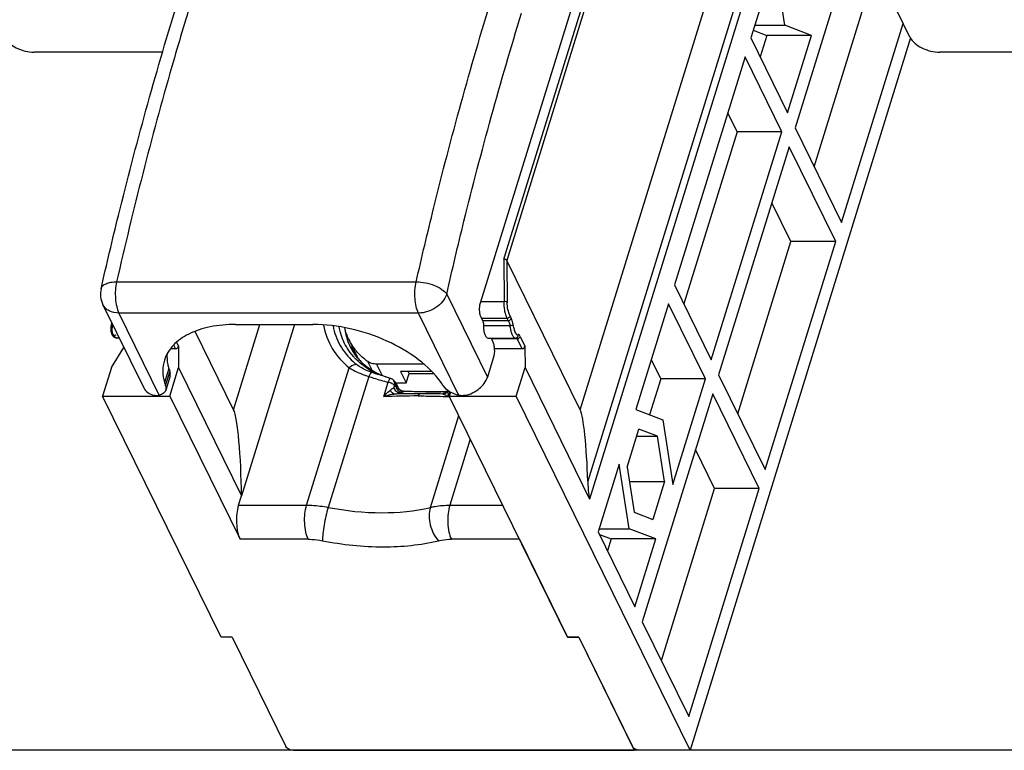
# Model space of a CAD drawing. Header units: millimetres. Extents: x 0 to 594, y 1 to 420.
# Tile 18 of 214: x 281 to 306, y 26 to 44. Entities that reach past the tile are written whole.
import ezdxf

# ---------------------------------------------------------------- set-up
doc = ezdxf.new("R2010")
doc.units = ezdxf.units.MM
doc.header["$LTSCALE"] = 32.67
for name, color, linetype in [('61690N-1_DXF_CONTINUOUS_LINE', 7, 'CONTINUOUS'), ('61690N-2_DXF_CONTINUOUS_LINE', 7, 'CONTINUOUS'), ('61690N-4_DXF_CONTINUOUS_LINE', 7, 'CONTINUOUS'), ('61690N-5_DXF_CONTINUOUS_LINE', 7, 'CONTINUOUS'), ('61786N-2_DXF_CONTINUOUS_LINE', 7, 'CONTINUOUS'), ('61787N-0_DXF_CONTINUOUS_LINE', 7, 'CONTINUOUS')]:
    doc.layers.add(name, color=color, linetype=linetype)

msp = doc.modelspace()

# ---------------------------------------------------------------- linework, layer by layer
at = {"layer": '61690N-1_DXF_CONTINUOUS_LINE', "color": 6, "linetype": 'Continuous'}
for p, q in [((283.6987, 36.7846), (283.6913, 36.7391)), ((283.6999, 36.7906), (283.6987, 36.7846)), ((283.7056, 36.8462), (283.6999, 36.7906)), ((283.7038, 36.867), (283.7056, 36.8462)), ((286.726, 34.6924), (285.7765, 36.6274)), ((283.755, 36.4982), (283.8148, 36.4683)), ((283.8148, 36.4683), (283.8408, 36.4658)), ((283.9006, 36.4658), (283.8404, 36.4658)), ((283.706, 35.7356), (284.0156, 36.2316)), ((285.1707, 36.2056), (285.2891, 36.2056)), ((285.3607, 36.2647), (285.3639, 35.7356)), ((289.7804, 35.986), (289.7828, 35.9831)), ((283.706, 35.7356), (283.4882, 35.0306)), ((285.1461, 35.0306), (285.3639, 35.7356)), ((285.3639, 35.7356), (286.9197, 32.5654)), ((290.606, 35.4671), (290.602, 35.4682)), ((290.6612, 35.4424), (290.6119, 35.4657)), ((290.713, 35.3911), (290.6612, 35.4424)), ((290.7325, 35.358), (290.713, 35.3911)), ((290.7327, 35.3576), (290.7945, 35.2317)), ((290.8255, 35.1895), (290.7943, 35.2321)), ((290.7947, 35.2313), (290.7952, 35.2303)), ((290.8664, 35.1617), (290.8255, 35.1895)), ((290.9143, 35.1488), (290.8664, 35.1617)), ((290.9217, 35.1482), (290.9143, 35.1488)), ((290.9611, 35.1464), (290.9214, 35.1483)), ((291.7465, 35.138), (291.4883, 35.1359)), ((292.0124, 35.1446), (291.7465, 35.138)), ((291.9725, 35.1111), (291.9807, 35.1137)), ((291.9726, 35.1111), (291.9725, 35.1111)), ((291.9748, 35.1122), (291.9726, 35.1111)), ((292.0264, 35.1681), (292.0112, 35.1426)), ((283.4882, 35.0306), (285.1461, 35.0306)), ((286.4166, 29.0631), (283.4882, 35.0306)), ((285.1461, 35.0306), (286.8848, 31.4874)), ((286.847, 32.3304), (286.9197, 32.5654)), ((293.7928, 31.4874), (294.9824, 29.0631)), ((286.6929, 29.0631), (286.4166, 29.0631)), ((286.6929, 29.0631), (288.0198, 26.3591)), ((294.9824, 29.0631), (295.2588, 29.0631)), ((295.2588, 29.0631), (296.6314, 26.2659)), ((296.6431, 26.3036), (296.6314, 26.2659)), ((288.2037, 26.2659), (296.6314, 26.2659))]:
    msp.add_line(p, q, dxfattribs=at)
at = {"layer": '61690N-1_DXF_CONTINUOUS_LINE', "color": 9, "linetype": 'Continuous'}
for p, q in [((283.7341, 36.774), (283.7494, 36.774)), ((286.726, 34.6924), (287.378, 36.8022)), ((288.2289, 36.8022), (286.9197, 32.5654)), ((283.8407, 36.4658), (283.84, 36.4658)), ((283.8806, 36.4756), (283.8407, 36.4658)), ((283.8958, 36.4756), (283.8806, 36.4756)), ((285.2891, 36.2056), (285.2485, 36.2883)), ((285.3146, 36.3587), (285.3607, 36.2647)), ((288.5317, 32.3304), (289.5827, 35.7313)), ((290.0645, 35.5167), (289.0634, 32.2771)), ((290.4358, 35.0167), (290.5466, 35.3755)), ((290.6119, 35.4657), (290.606, 35.4671)), ((290.7327, 35.3576), (290.7325, 35.358)), ((290.703, 35.284), (290.6948, 35.2576)), ((290.7455, 35.2726), (290.6948, 35.2576)), ((290.7455, 35.2726), (290.7362, 35.2915)), ((290.7892, 35.2404), (290.7945, 35.2317)), ((290.7945, 35.2317), (290.7947, 35.2313)), ((290.8903, 35.1236), (290.8396, 35.1086)), ((290.9214, 35.1483), (290.9211, 35.1483)), ((290.935, 35.1462), (290.9214, 35.1483)), ((291.4816, 35.1349), (291.4883, 35.1359)), ((291.4882, 35.1349), (291.4816, 35.1349)), ((291.9449, 35.1086), (291.9896, 35.1218)), ((291.9795, 35.1423), (291.9712, 35.142)), ((292.0114, 35.1432), (291.9795, 35.1423)), ((291.9809, 35.1138), (291.9807, 35.1137)), ((292.0402, 35.0167), (292.0763, 35.1335)), ((291.5909, 32.2771), (292.292, 34.5457)), ((292.576, 33.9669), (292.0703, 32.3304)), ((286.847, 32.3304), (288.5317, 32.3304)), ((292.0703, 32.3304), (293.3791, 32.3304)), ((288.5695, 31.4874), (286.8848, 31.4874)), ((293.7928, 31.4874), (292.1081, 31.4874))]:
    msp.add_line(p, q, dxfattribs=at)
at = {"layer": '61690N-1_DXF_CONTINUOUS_LINE', "color": 6, "linetype": 'Continuous'}
for points in [[(283.6913, 36.7391), (283.6908, 36.6395), (283.7127, 36.5568), (283.755, 36.4982)], [(291.4883, 35.1359), (291.2394, 35.1381), (290.9611, 35.1464)], [(292.0112, 35.1426), (291.9889, 35.1211), (291.9748, 35.1122)]]:
    msp.add_lwpolyline(points, dxfattribs=at)
at = {"layer": '61690N-1_DXF_CONTINUOUS_LINE', "color": 9, "linetype": 'Continuous'}
for centre, radius, start, end in [((283.4759, 36.8483), 0.2687, 343.94423, 348.87455), ((290.962, 36.9033), 1.5031, 188.47475, 198.3395), ((283.8399, 36.5424), 0.0766, 262.87266, 270.06641), ((290.9123, 36.8882), 1.4511, 198.38908, 206.12882), ((290.9243, 36.8959), 1.4653, 206.19233, 218.70773), ((290.8561, 37.1779), 1.7483, 227.77926, 231.50496), ((290.8941, 37.0709), 1.6062, 224.36881, 224.91361), ((291.9519, 41.1337), 5.806, 251.81058, 253.50128), ((291.3417, 7.2751), 27.8134, 90.03758, 91.32693), ((290.9248, 35.2948), 0.1461, 201.87685, 204.59135), ((290.9266, 35.2957), 0.1482, 204.58904, 206.4169), ((290.9281, 35.2964), 0.1499, 206.41824, 209.10846), ((290.9293, 35.2985), 0.1524, 249.23006, 261.42347), ((290.9293, 35.2982), 0.1521, 261.40679, 266.9871), ((290.9291, 35.2947), 0.1486, 266.98416, 272.27685), ((291.3305, 13.2924), 21.7961, 88.5013, 90.01849), ((291.4643, 53.1385), 18.0036, 270.07581, 271.61342), ((291.9448, 35.2356), 0.127, 270.03951, 282.62034), ((291.9448, 35.2358), 0.1273, 282.61884, 284.38088), ((291.9448, 35.2356), 0.127, 284.38066, 286.42361), ((291.9452, 35.2344), 0.1258, 286.48721, 294.45513), ((291.8918, 35.2324), 0.1522, 316.91281, 334.36488), ((291.3149, 10.8728), 24.1599, 90.07231, 92.08534), ((296.6457, 35.5548), 4.6368, 186.50456, 186.66441)]:
    msp.add_arc(centre, radius, start, end, dxfattribs=at)
at = {"layer": '61690N-1_DXF_CONTINUOUS_LINE', "color": 6, "linetype": 'Continuous'}
for centre, radius, start, end in [((291.1009, 36.6056), 1.4966, 193.34472, 193.78343), ((291.081, 36.6005), 1.476, 193.77248, 200.15136), ((290.8335, 36.8619), 1.3698, 219.9101, 220.54486), ((291.0787, 37.1799), 1.7734, 238.91673, 243.5891), ((291.113, 37.247), 1.8486, 243.56285, 244.19832), ((290.5694, 35.3392), 0.133, 71.35399, 74.04585)]:
    msp.add_arc(centre, radius, start, end, dxfattribs=at)
msp.add_ellipse((286.7366, 32.9383), major_axis=(-0.0489, 1.7933), ratio=0.0985295, start_param=-1.7829944, end_param=-0.2121981, dxfattribs=at)
at = {"layer": '61690N-1_DXF_CONTINUOUS_LINE', "color": 9, "linetype": 'Continuous'}
for points, knots in [([(283.6987, 36.7846), (283.6986, 36.7837), (283.7032, 36.7826), (283.7084, 36.7803), (283.7203, 36.7774), (283.729, 36.7752), (283.7341, 36.774)], [0, 0, 0, 0, 0.0715015, 0.2563697, 0.5713061, 1, 1, 1, 1]), ([(283.7079, 36.7845), (283.7056, 36.7848), (283.7034, 36.7846), (283.6989, 36.7854), (283.6987, 36.7846)], [0, 0, 0, 0, 0.7359742, 1, 1, 1, 1]), ([(283.8304, 36.4664), (283.8107, 36.4689), (283.7746, 36.4915), (283.7449, 36.5465), (283.7213, 36.6407), (283.725, 36.7201), (283.7341, 36.774)], [0, 0, 0, 0, 0.1710888, 0.3326279, 0.5300546, 1, 1, 1, 1]), ([(288.951, 36.785), (288.9862, 36.5812), (289.1328, 36.1794), (289.4185, 35.8619), (289.5827, 35.7313)], [0, 0, 0, 0, 0.4963535, 1, 1, 1, 1]), ([(289.1834, 36.7642), (289.2154, 36.5971), (289.334, 36.269), (289.5541, 35.9986), (289.6812, 35.8832)], [0, 0, 0, 0, 0.4976969, 1, 1, 1, 1]), ([(283.6987, 36.7095), (283.6979, 36.6823), (283.7014, 36.633), (283.7248, 36.5695), (283.7727, 36.5326), (283.8095, 36.539), (283.825, 36.5458)], [0, 0, 0, 0, 0.3285776, 0.5916632, 0.7958102, 1, 1, 1, 1]), ([(289.5404, 36.2083), (289.4649, 36.329), (289.3868, 36.5066), (289.3442, 36.6923), (289.3356, 36.7397)], [0, 0, 0, 0, 0.7474124, 1, 1, 1, 1]), ([(289.7459, 35.9477), (289.7264, 35.9677), (289.651, 36.0489), (289.5843, 36.1381), (289.5404, 36.2083)], [0, 0, 0, 0, 0.2523673, 1, 1, 1, 1]), ([(289.7679, 35.8096), (289.7526, 35.8095), (289.6849, 35.8009), (289.623, 35.7651), (289.5827, 35.7313)], [0, 0, 0, 0, 0.2242979, 1, 1, 1, 1]), ([(290.303, 35.5668), (290.2509, 35.59), (290.0532, 35.6881), (289.8721, 35.821), (289.7566, 35.9369)], [0, 0, 0, 0, 0.2587004, 1, 1, 1, 1]), ([(290.1395, 35.6178), (290.103, 35.6298), (289.9719, 35.6779), (289.8472, 35.7464), (289.7679, 35.8096)], [0, 0, 0, 0, 0.2745162, 1, 1, 1, 1]), ([(289.5827, 35.7313), (289.6164, 35.7098), (289.7691, 35.6216), (289.9346, 35.5574), (290.0645, 35.5167)], [0, 0, 0, 0, 0.2272903, 1, 1, 1, 1]), ([(290.1395, 35.6178), (290.1253, 35.6086), (290.0977, 35.5752), (290.0763, 35.5391), (290.0645, 35.5167)], [0, 0, 0, 0, 0.4012367, 1, 1, 1, 1]), ([(290.0645, 35.5167), (290.1044, 35.5029), (290.2632, 35.4496), (290.4246, 35.404), (290.5466, 35.3755)], [0, 0, 0, 0, 0.2519465, 1, 1, 1, 1]), ([(290.5466, 35.3755), (290.5505, 35.3855), (290.5646, 35.4186), (290.5834, 35.451), (290.602, 35.4682)], [0, 0, 0, 0, 0.2968265, 1, 1, 1, 1]), ([(290.5466, 35.3755), (290.5801, 35.3713), (290.6399, 35.3517), (290.6905, 35.3094), (290.703, 35.284)], [0, 0, 0, 0, 0.5443379, 1, 1, 1, 1]), ([(290.7325, 35.358), (290.7299, 35.3633), (290.7163, 35.3843), (290.6932, 35.3979), (290.6751, 35.4033)], [0, 0, 0, 0, 0.2393334, 1, 1, 1, 1]), ([(290.703, 35.284), (290.7039, 35.2872), (290.7077, 35.2985), (290.7126, 35.3095), (290.7171, 35.3168)], [0, 0, 0, 0, 0.2745294, 1, 1, 1, 1]), ([(290.7171, 35.3168), (290.7189, 35.3155), (290.7269, 35.3083), (290.7325, 35.299), (290.7362, 35.2915)], [0, 0, 0, 0, 0.2139662, 1, 1, 1, 1]), ([(290.7362, 35.2915), (290.738, 35.2972), (290.743, 35.319), (290.7399, 35.3429), (290.7327, 35.3576)], [0, 0, 0, 0, 0.2665714, 1, 1, 1, 1]), ([(290.4358, 35.0167), (290.449, 35.0325), (290.5003, 35.0903), (290.5565, 35.1448), (290.6032, 35.1771)], [0, 0, 0, 0, 0.265959, 1, 1, 1, 1]), ([(290.4358, 35.0167), (290.4574, 35.0242), (290.5427, 35.0526), (290.6308, 35.0754), (290.6976, 35.081)], [0, 0, 0, 0, 0.2545907, 1, 1, 1, 1]), ([(290.6948, 35.2576), (290.6889, 35.2506), (290.6615, 35.2204), (290.6295, 35.1946), (290.6032, 35.1771)], [0, 0, 0, 0, 0.2249134, 1, 1, 1, 1]), ([(290.6976, 35.081), (290.677, 35.0826), (290.6331, 35.1094), (290.6113, 35.1523), (290.6032, 35.1771)], [0, 0, 0, 0, 0.4419129, 1, 1, 1, 1]), ([(290.8396, 35.1086), (290.8034, 35.1086), (290.7272, 35.1433), (290.6965, 35.2194), (290.6948, 35.2576)], [0, 0, 0, 0, 0.4868809, 1, 1, 1, 1]), ([(290.6976, 35.081), (290.7123, 35.083), (290.76, 35.0902), (290.8076, 35.0991), (290.8396, 35.1086)], [0, 0, 0, 0, 0.3070796, 1, 1, 1, 1]), ([(290.8903, 35.1236), (290.8622, 35.1236), (290.8034, 35.1439), (290.767, 35.1934), (290.7564, 35.221)], [0, 0, 0, 0, 0.4876578, 1, 1, 1, 1]), ([(290.7892, 35.2404), (290.7877, 35.2422), (290.7804, 35.2502), (290.7717, 35.2566), (290.7646, 35.2612)], [0, 0, 0, 0, 0.2152637, 1, 1, 1, 1]), ([(290.8903, 35.1236), (290.8949, 35.1249), (290.9087, 35.1294), (290.9229, 35.1345), (290.9306, 35.1407)], [0, 0, 0, 0, 0.3240236, 1, 1, 1, 1]), ([(291.4816, 35.1349), (291.433, 35.1349), (291.2507, 35.1358), (291.0685, 35.1402), (290.935, 35.1462)], [0, 0, 0, 0, 0.2668974, 1, 1, 1, 1]), ([(291.3235, 35.0885), (291.3194, 35.0873), (291.299, 35.0747), (291.29, 35.0508), (291.2844, 35.0327)], [0, 0, 0, 0, 0.1836245, 1, 1, 1, 1]), ([(291.9006, 35.081), (291.898, 35.0857), (291.91, 35.0964), (291.9251, 35.102), (291.9378, 35.1065), (291.9449, 35.1086)], [0, 0, 0, 0, 0.2919578, 0.5923518, 1, 1, 1, 1]), ([(291.9006, 35.081), (291.9229, 35.0767), (291.9704, 35.0551), (292.0153, 35.0307), (292.0402, 35.0167)], [0, 0, 0, 0, 0.4436779, 1, 1, 1, 1]), ([(292.0334, 35.0833), (292.033, 35.088), (292.0318, 35.1059), (292.0311, 35.1239), (292.0311, 35.1371)], [0, 0, 0, 0, 0.2638856, 1, 1, 1, 1]), ([(291.2844, 35.0327), (291.3512, 35.0327), (291.6031, 35.0315), (291.8551, 35.0252), (292.0402, 35.0167)], [0, 0, 0, 0, 0.2648502, 1, 1, 1, 1]), ([(288.5695, 31.4874), (288.5419, 31.5437), (288.502, 31.677), (288.4769, 31.8915), (288.4836, 32.1156), (288.5108, 32.2627), (288.5317, 32.3304)], [0, 0, 0, 0, 0.2190181, 0.4806612, 0.7525838, 1, 1, 1, 1]), ([(288.5317, 32.3304), (288.575, 32.3304), (288.7533, 32.3257), (288.9309, 32.303), (289.0634, 32.2771)], [0, 0, 0, 0, 0.2430455, 1, 1, 1, 1]), ([(289.0634, 32.2771), (289.0193, 32.1345), (288.9712, 31.9164), (288.9321, 31.6396), (288.923, 31.5092), (288.9239, 31.4519)], [0, 0, 0, 0, 0.5338795, 0.7950471, 1, 1, 1, 1]), ([(289.0634, 32.2771), (289.5004, 32.1917), (290.3478, 32.1008), (291.2003, 32.1827), (291.5909, 32.2771)], [0, 0, 0, 0, 0.5255763, 1, 1, 1, 1]), ([(291.5909, 32.2771), (291.5704, 32.2105), (291.5524, 32.0624), (291.5803, 31.8387), (291.6568, 31.6263), (291.74, 31.5022), (291.7885, 31.4519)], [0, 0, 0, 0, 0.2372558, 0.4995537, 0.762095, 1, 1, 1, 1]), ([(291.5909, 32.2771), (291.6281, 32.2861), (291.7859, 32.3185), (291.9475, 32.3304), (292.0703, 32.3304)], [0, 0, 0, 0, 0.2374509, 1, 1, 1, 1]), ([(292.0703, 32.3304), (292.0494, 32.2627), (292.0222, 32.1156), (292.0155, 31.8915), (292.0406, 31.677), (292.0805, 31.5437), (292.1081, 31.4874)], [0, 0, 0, 0, 0.2474162, 0.5193388, 0.7809819, 1, 1, 1, 1]), ([(288.5695, 31.4874), (288.5984, 31.4874), (288.7172, 31.4843), (288.8356, 31.4691), (288.9239, 31.4519)], [0, 0, 0, 0, 0.2430456, 1, 1, 1, 1]), ([(288.9239, 31.4519), (289.4192, 31.3551), (290.3796, 31.2521), (291.3457, 31.3449), (291.7885, 31.4519)], [0, 0, 0, 0, 0.5255761, 1, 1, 1, 1]), ([(291.7885, 31.4519), (291.8133, 31.4579), (291.9185, 31.4795), (292.0263, 31.4874), (292.1081, 31.4874)], [0, 0, 0, 0, 0.237451, 1, 1, 1, 1])]:
    msp.add_open_spline(points, degree=3, knots=knots, dxfattribs=at)
for points in [[(283.7079, 36.7845), (283.7027, 36.7599), (283.6995, 36.7347), (283.6987, 36.7095)], [(283.7079, 36.7845), (283.7119, 36.804), (283.7146, 36.8239), (283.7156, 36.8439)], [(290.7564, 35.221), (290.75, 35.2374), (290.7463, 35.255), (290.7455, 35.2726)], [(290.7646, 35.2612), (290.7584, 35.2653), (290.752, 35.2691), (290.7455, 35.2726)], [(290.8752, 35.156), (290.8431, 35.1682), (290.8139, 35.1935), (290.7972, 35.2235)], [(290.9306, 35.1407), (290.9324, 35.1422), (290.9342, 35.144), (290.935, 35.1462)], [(291.9564, 35.0948), (291.939, 35.0868), (291.9197, 35.082), (291.9006, 35.081)], [(292.003, 35.1284), (291.9899, 35.1145), (291.9738, 35.1029), (291.9564, 35.0948)], [(292.0311, 35.1371), (292.0311, 35.1462), (292.0312, 35.1554), (292.032, 35.1645)], [(292.0387, 35.0296), (292.0367, 35.0475), (292.0348, 35.0654), (292.0334, 35.0833)]]:
    msp.add_open_spline(points, degree=3, dxfattribs=at)
at = {"layer": '61690N-1_DXF_CONTINUOUS_LINE', "color": 6, "linetype": 'Continuous'}
for points, knots in [([(285.2891, 36.2056), (285.3067, 36.2056), (285.34, 36.2176), (285.3608, 36.2493), (285.3607, 36.2647)], [0, 0, 0, 0, 0.5324057, 1, 1, 1, 1]), ([(289.6095, 36.2491), (289.6439, 36.1789), (289.6988, 36.0888), (289.7635, 36.0064), (289.7804, 35.986)], [0, 0, 0, 0, 0.7470946, 1, 1, 1, 1]), ([(289.7926, 35.9715), (289.818, 35.9418), (289.9282, 35.8236), (290.0584, 35.7245), (290.1632, 35.6612)], [0, 0, 0, 0, 0.2422259, 1, 1, 1, 1]), ([(290.3083, 35.5827), (290.3314, 35.5715), (290.4269, 35.5277), (290.5259, 35.4917), (290.6019, 35.4687)], [0, 0, 0, 0, 0.2440869, 1, 1, 1, 1]), ([(286.847, 32.3304), (286.8261, 32.2627), (286.7989, 32.1156), (286.7922, 31.8915), (286.8174, 31.677), (286.8572, 31.5437), (286.8848, 31.4874)], [0, 0, 0, 0, 0.2474193, 0.5193384, 0.7809786, 1, 1, 1, 1]), ([(288.2037, 26.2659), (288.1656, 26.2659), (288.0953, 26.2837), (288.0342, 26.3297), (288.0198, 26.3591)], [0, 0, 0, 0, 0.5380179, 1, 1, 1, 1])]:
    msp.add_open_spline(points, degree=3, knots=knots, dxfattribs=at)
for points in [[(290.602, 35.4682), (290.5013, 35.4975), (290.4017, 35.531), (290.303, 35.5668)], [(290.6824, 35.4137), (290.6648, 35.4369), (290.6395, 35.4559), (290.6119, 35.4652)], [(290.7171, 35.3168), (290.7152, 35.3511), (290.7031, 35.3864), (290.6824, 35.4137)]]:
    msp.add_open_spline(points, degree=3, dxfattribs=at)
at = {"layer": '61690N-2_DXF_CONTINUOUS_LINE', "color": 7, "linetype": 'Continuous'}
for p, q in [((296.1925, 48.2428), (292.819, 37.326)), ((283.4964, 37.2895), (284.504, 35.2363)), ((286.7735, 36.8022), (288.6879, 36.8022)), ((292.8341, 36.9888), (292.8799, 36.8956)), ((293.0995, 36.448), (293.1269, 36.3921)), ((293.1458, 35.9706), (293.0006, 35.5006)), ((285.1555, 35.53), (285.0465, 35.1775))]:
    msp.add_line(p, q, dxfattribs=at)
at = {"layer": '61690N-2_DXF_CONTINUOUS_LINE', "color": 9, "linetype": 'Continuous'}
for p, q in [((283.8333, 37.8566), (291.2387, 37.8566)), ((291.993, 37.5538), (293.0006, 35.5006)), ((291.2951, 37.0838), (283.8898, 37.0838)), ((283.8898, 37.0838), (284.8889, 35.0479)), ((292.2942, 35.0479), (291.2951, 37.0838)), ((285.127, 35.7161), (285.0181, 35.3636)), ((285.0434, 35.2803), (285.1523, 35.6328))]:
    msp.add_line(p, q, dxfattribs=at)
at = {"layer": '61690N-2_DXF_CONTINUOUS_LINE', "color": 7, "linetype": 'Continuous'}
for centre, radius, start, end in [((284.035, 37.5538), 0.6, 167.17794, 206.15754), ((286.8179, 36.1847), 1.7547, 195.48937, 198.33096), ((286.709, 35.8322), 1.7547, 195.48937, 198.33096), ((289.6422, 33.8037), 2.7075, 33.05125, 35.17936)]:
    msp.add_arc(centre, radius, start, end, dxfattribs=at)
at = {"layer": '61690N-2_DXF_CONTINUOUS_LINE', "color": 9, "linetype": 'Continuous'}
for points, knots in [([(285.7033, 44.8778), (285.5297, 44.3161), (284.8386, 41.9943), (284.2404, 39.6452), (283.8333, 37.8566)], [0, 0, 0, 0, 0.242702, 1, 1, 1, 1]), ([(291.2387, 37.8566), (291.3769, 38.4638), (291.9351, 40.821), (292.5773, 43.1585), (293.1086, 44.8778)], [0, 0, 0, 0, 0.2571134, 1, 1, 1, 1]), ([(291.993, 37.5538), (292.1299, 38.155), (292.6825, 40.4886), (293.3183, 42.8027), (293.8443, 44.5048)], [0, 0, 0, 0, 0.2571133, 1, 1, 1, 1]), ([(283.45, 37.687), (283.4559, 37.713), (283.4891, 37.7666), (283.5772, 37.8187), (283.6957, 37.8504), (283.7851, 37.8566), (283.8333, 37.8566)], [0, 0, 0, 0, 0.1799918, 0.4000211, 0.674915, 1, 1, 1, 1]), ([(283.8333, 37.8566), (283.8027, 37.7219), (283.7914, 37.5129), (283.8275, 37.2535), (283.865, 37.1345), (283.8898, 37.0838)], [0, 0, 0, 0, 0.5278773, 0.7844214, 1, 1, 1, 1]), ([(291.2951, 37.0838), (291.2703, 37.1345), (291.2328, 37.2535), (291.1967, 37.5129), (291.208, 37.7219), (291.2387, 37.8566)], [0, 0, 0, 0, 0.2155786, 0.4721227, 1, 1, 1, 1]), ([(291.2387, 37.8566), (291.3147, 37.8566), (291.4683, 37.8398), (291.684, 37.7771), (291.8657, 37.685), (291.9623, 37.5999), (291.993, 37.5538)], [0, 0, 0, 0, 0.2726193, 0.5505347, 0.8011913, 1, 1, 1, 1]), ([(291.993, 37.5538), (291.9512, 37.4185), (291.7906, 37.2383), (291.5244, 37.1106), (291.3703, 37.0838), (291.2951, 37.0838)], [0, 0, 0, 0, 0.4803698, 0.7450884, 1, 1, 1, 1]), ([(283.8898, 37.0838), (283.8073, 37.0838), (283.6835, 37.1072), (283.5555, 37.1979), (283.5121, 37.2577), (283.4965, 37.2893)], [0, 0, 0, 0, 0.5331691, 0.7722663, 1, 1, 1, 1])]:
    msp.add_open_spline(points, degree=3, knots=knots, dxfattribs=at)
at = {"layer": '61690N-2_DXF_CONTINUOUS_LINE', "color": 7, "linetype": 'Continuous'}
for points, knots in [([(283.45, 37.687), (283.5877, 38.2917), (284.1438, 40.6401), (284.7837, 42.9689), (285.3131, 44.682)], [0, 0, 0, 0, 0.257014, 1, 1, 1, 1]), ([(292.819, 37.326), (292.8015, 37.2694), (292.794, 37.1782), (292.8071, 37.0647), (292.8231, 37.0113), (292.8341, 36.9888)], [0, 0, 0, 0, 0.5184808, 0.7805787, 1, 1, 1, 1]), ([(286.7735, 36.8022), (286.5621, 36.8022), (286.164, 36.7684), (285.6293, 36.6012), (285.2789, 36.3593), (285.0963, 36.1183), (285.038, 35.9875), (285.0175, 35.921)], [0, 0, 0, 0, 0.3034218, 0.5691945, 0.7967351, 0.9001446, 1, 1, 1, 1]), ([(291.8552, 35.3636), (291.7029, 35.5797), (291.2876, 35.9811), (290.515, 36.4281), (289.6261, 36.7249), (288.9968, 36.8022), (288.6879, 36.8022)], [0, 0, 0, 0, 0.2211492, 0.4745653, 0.7416321, 1, 1, 1, 1]), ([(292.8799, 36.8956), (292.8837, 36.8877), (292.8982, 36.8487), (292.9023, 36.8066), (292.9019, 36.774)], [0, 0, 0, 0, 0.2121484, 1, 1, 1, 1]), ([(292.9019, 36.774), (292.9015, 36.7348), (292.9063, 36.6611), (292.9258, 36.575), (292.9508, 36.5197), (292.9742, 36.4842), (293.0015, 36.4658), (293.0186, 36.4658)], [0, 0, 0, 0, 0.3362092, 0.6313048, 0.7527004, 0.8534299, 1, 1, 1, 1]), ([(293.1269, 36.3921), (293.1408, 36.3639), (293.1607, 36.2972), (293.1771, 36.1554), (293.1677, 36.0413), (293.1458, 35.9706)], [0, 0, 0, 0, 0.2194216, 0.4815195, 1, 1, 1, 1]), ([(285.127, 35.7161), (285.1184, 35.7471), (285.09, 35.8678), (285.0819, 35.9937), (285.0898, 36.0851)], [0, 0, 0, 0, 0.2598086, 1, 1, 1, 1]), ([(285.0175, 35.921), (284.9906, 35.8339), (284.9634, 35.6448), (284.9923, 35.4567), (285.0181, 35.3636)], [0, 0, 0, 0, 0.4856639, 1, 1, 1, 1]), ([(285.1555, 35.53), (285.1579, 35.5379), (285.1654, 35.5719), (285.1606, 35.6079), (285.1523, 35.6328)], [0, 0, 0, 0, 0.2407463, 1, 1, 1, 1]), ([(292.4512, 35.0468), (292.5769, 35.0736), (292.8064, 35.1828), (292.9661, 35.389), (293.0006, 35.5006)], [0, 0, 0, 0, 0.5238581, 1, 1, 1, 1]), ([(284.504, 35.2364), (284.5268, 35.1899), (284.6008, 35.104), (284.7037, 35.0603), (284.7589, 35.0467)], [0, 0, 0, 0, 0.4768367, 1, 1, 1, 1]), ([(285.0465, 35.1775), (285.0371, 35.147), (284.9922, 35.0871), (284.9258, 35.0584), (284.8889, 35.0479)], [0, 0, 0, 0, 0.4536564, 1, 1, 1, 1]), ([(285.0434, 35.2803), (285.0463, 35.2716), (285.0551, 35.2382), (285.054, 35.2017), (285.0465, 35.1775)], [0, 0, 0, 0, 0.2656842, 1, 1, 1, 1]), ([(292.2942, 35.0479), (292.2145, 35.0656), (292.0711, 35.121), (291.9498, 35.2216), (291.9116, 35.2803)], [0, 0, 0, 0, 0.53823, 1, 1, 1, 1]), ([(284.8889, 35.0479), (284.8787, 35.045), (284.8359, 35.0359), (284.7909, 35.0388), (284.7589, 35.0467)], [0, 0, 0, 0, 0.2439857, 1, 1, 1, 1])]:
    msp.add_open_spline(points, degree=3, knots=knots, dxfattribs=at)
for points in [[(293.0875, 36.4669), (293.0923, 36.4612), (293.0962, 36.4547), (293.0995, 36.448)], [(292.4512, 35.0467), (292.4, 35.0358), (292.3453, 35.0366), (292.2942, 35.0479)]]:
    msp.add_open_spline(points, degree=3, dxfattribs=at)
at = {"layer": '61690N-4_DXF_CONTINUOUS_LINE', "color": 7, "linetype": 'Continuous'}
for p, q in [((289.5662, 36.4394), (289.795, 35.9732)), ((289.795, 35.9733), (289.7964, 35.9703)), ((291.4213, 35.8209), (290.2594, 35.8209)), ((291.6272, 35.6344), (290.8549, 35.6344)), ((290.8549, 35.6344), (290.9922, 35.3547)), ((290.9922, 35.3547), (291.0648, 35.5896)), ((291.0648, 35.5896), (291.0429, 35.6344)), ((291.0648, 35.5896), (291.6649, 35.5896)), ((290.7342, 35.3547), (290.9922, 35.3547))]:
    msp.add_line(p, q, dxfattribs=at)
at = {"layer": '61690N-4_DXF_CONTINUOUS_LINE', "color": 9, "linetype": 'Continuous'}
for p, q in [((290.1405, 35.6846), (290.0429, 35.8835)), ((290.2594, 35.8209), (290.3913, 35.552))]:
    msp.add_line(p, q, dxfattribs=at)
at = {"layer": '61690N-4_DXF_CONTINUOUS_LINE', "color": 7, "linetype": 'Continuous'}
for centre, radius, start, end in [((290.8506, 37.0695), 1.4306, 194.14248, 206.12514), ((290.8491, 37.0693), 1.4292, 206.14623, 213.62548)]:
    msp.add_arc(centre, radius, start, end, dxfattribs=at)
for points, knots in [([(290.0429, 35.8835), (289.9672, 35.938), (289.8263, 36.0583), (289.7094, 36.2022), (289.6591, 36.2779)], [0, 0, 0, 0, 0.5066687, 1, 1, 1, 1]), ([(290.2594, 35.8209), (290.2195, 35.8209), (290.143, 35.8301), (290.0723, 35.8624), (290.0429, 35.8835)], [0, 0, 0, 0, 0.5246179, 1, 1, 1, 1])]:
    msp.add_open_spline(points, degree=3, knots=knots, dxfattribs=at)
at = {"layer": '61690N-5_DXF_CONTINUOUS_LINE', "color": 9, "linetype": 'Continuous'}
for p, q in [((295.2919, 34.6924), (300.1237, 50.3282)), ((300.6405, 49.624), (295.4797, 32.9237)), ((300.7531, 49.3944), (295.5267, 32.4816)), ((293.4045, 38.4159), (296.6406, 48.8879)), ((296.7141, 48.8506), (293.4799, 38.3848)), ((293.4045, 38.4159), (293.4108, 37.373)), ((293.4799, 38.3848), (293.4862, 37.3479)), ((292.8335, 37.373), (293.4108, 37.373)), ((293.5606, 37.0107), (293.588, 36.9547)), ((293.4889, 36.9515), (292.8524, 36.9515)), ((292.8799, 36.8956), (293.5163, 36.8956)), ((292.9019, 36.774), (293.5592, 36.774)), ((293.5163, 36.8956), (293.4889, 36.9515)), ((293.736, 36.448), (293.0995, 36.448)), ((293.7109, 36.4805), (293.7124, 36.4803)), ((293.8549, 36.2056), (293.736, 36.448)), ((293.8076, 36.5072), (293.9266, 36.2647))]:
    msp.add_line(p, q, dxfattribs=at)
at = {"layer": '61690N-5_DXF_CONTINUOUS_LINE', "color": 7, "linetype": 'Continuous'}
for p, q in [((302.1271, 46.5945), (300.6043, 41.6665)), ((300.1034, 45.8024), (299.5127, 43.8909)), ((300.3495, 44.2031), (300.1034, 45.8024)), ((301.0766, 40.7041), (302.3924, 44.962)), ((299.5708, 44.0788), (299.9067, 43.9509)), ((299.6092, 44.2031), (300.3495, 44.2031)), ((301.012, 43.9509), (300.3495, 44.2031)), ((301.7548, 39.3221), (303.2776, 44.25)), ((303.4597, 43.8912), (298.013, 26.2659)), ((299.5127, 43.8909), (300.4213, 42.0395)), ((299.9067, 43.9509), (299.7431, 43.4215)), ((301.012, 43.9509), (299.9067, 43.9509)), ((300.4213, 42.0395), (301.012, 43.9509)), ((299.3675, 43.4209), (297.6246, 37.7809)), ((300.276, 41.5695), (299.3675, 43.4209)), ((299.1708, 41.5695), (298.9404, 42.0389)), ((300.6043, 41.6665), (301.7548, 39.3221)), ((299.1708, 41.5695), (297.855, 37.3115)), ((298.5331, 35.9295), (300.276, 41.5695)), ((300.276, 41.5695), (299.1708, 41.5695)), ((300.4591, 41.1965), (298.7162, 35.5565)), ((301.6095, 38.8521), (300.4591, 41.1965)), ((300.5043, 38.8521), (300.032, 39.8145)), ((299.1885, 34.5941), (300.5043, 38.8521)), ((299.8667, 33.2121), (301.6095, 38.8521)), ((301.6095, 38.8521), (300.5043, 38.8521)), ((295.2919, 34.6924), (293.4799, 38.3848)), ((297.6246, 37.7809), (298.5331, 35.9295)), ((297.4794, 37.3109), (296.6708, 34.6945)), ((298.3879, 35.4595), (297.4794, 37.3109)), ((293.0186, 36.4658), (293.6865, 36.4658)), ((293.6869, 36.4658), (293.6868, 36.4658)), ((293.6869, 36.4658), (293.7153, 36.4716)), ((293.7153, 36.4716), (293.7459, 36.4953)), ((293.7459, 36.4953), (293.7487, 36.4991)), ((293.7486, 36.499), (293.7487, 36.4991)), ((293.1683, 36.2056), (293.8549, 36.2056)), ((293.9266, 36.2647), (293.9298, 35.7356)), ((297.2826, 35.4595), (297.0523, 35.9289)), ((293.7119, 35.0306), (293.9298, 35.7356)), ((293.9298, 35.7356), (295.5267, 32.4816)), ((298.7162, 35.5565), (299.8667, 33.2121)), ((297.2826, 35.4595), (297.0067, 34.5666)), ((298.3879, 35.4595), (297.2826, 35.4595)), ((297.5794, 32.843), (298.3879, 35.4595)), ((292.0846, 35.1294), (292.054, 35.0306)), ((298.5709, 35.0865), (296.8281, 29.4466)), ((299.7214, 32.7421), (298.5709, 35.0865)), ((292.054, 35.0306), (293.7119, 35.0306)), ((294.9824, 29.0631), (292.054, 35.0306)), ((298.013, 26.2659), (293.7119, 35.0306)), ((296.6708, 34.6945), (297.3332, 34.4423)), ((297.3332, 34.4423), (297.5794, 32.843)), ((296.4547, 33.2713), (296.7452, 34.2112)), ((297.2074, 34.0352), (296.7452, 34.2112)), ((296.6908, 34.0352), (297.2074, 34.0352)), ((297.3792, 32.9193), (297.2074, 34.0352)), ((298.6161, 32.7421), (298.1439, 33.7045)), ((296.2545, 33.3475), (295.7365, 31.671)), ((296.5007, 31.7482), (296.2545, 33.3475)), ((296.4547, 33.2713), (296.6265, 32.1553)), ((296.5089, 32.9193), (297.3792, 32.9193)), ((297.3792, 32.9193), (297.0887, 31.9793)), ((297.3003, 28.4842), (298.6161, 32.7421)), ((297.9785, 27.1022), (299.7214, 32.7421)), ((299.7214, 32.7421), (298.6161, 32.7421)), ((296.6265, 32.1553), (297.0887, 31.9793)), ((295.7365, 31.671), (296.645, 29.8196)), ((295.7603, 31.7482), (296.5007, 31.7482)), ((297.1631, 31.496), (296.5007, 31.7482)), ((295.7682, 31.6063), (296.0578, 31.496)), ((296.0578, 31.496), (295.9668, 31.2016)), ((297.1631, 31.496), (296.0578, 31.496)), ((296.645, 29.8196), (297.1631, 31.496)), ((296.8281, 29.4466), (297.9785, 27.1022)), ((295.2588, 29.0631), (294.9824, 29.0631)), ((295.2588, 29.0631), (296.5857, 26.3591)), ((298.013, 26.2659), (296.7696, 26.2659))]:
    msp.add_line(p, q, dxfattribs=at)
msp.add_arc((296.7623, 26.4983), 0.2298, 238.34157, 243.1488, dxfattribs=at)
for centre, major_axis, start_param, end_param in [((295.3025, 32.9383), (-0.0489, 1.7933), -1.5816365, -0.2121981), ((295.524, 32.9201), (-0.0122, 0.4483), 1.5599562, 2.9293946)]:
    msp.add_ellipse(centre, major_axis=major_axis, ratio=0.0985295, start_param=start_param, end_param=end_param, dxfattribs=at)
for points, knots in [([(293.4799, 38.3848), (293.4773, 38.3901), (293.458, 38.4116), (293.4265, 38.4182), (293.4045, 38.4159)], [0, 0, 0, 0, 0.2129355, 1, 1, 1, 1]), ([(293.8549, 36.2056), (293.8726, 36.2056), (293.9058, 36.2176), (293.9267, 36.2493), (293.9266, 36.2647)], [0, 0, 0, 0, 0.5324057, 1, 1, 1, 1]), ([(296.614, 26.3232), (296.6109, 26.326), (296.6, 26.3366), (296.5906, 26.3491), (296.5857, 26.3591)], [0, 0, 0, 0, 0.2710303, 1, 1, 1, 1]), ([(296.7696, 26.2659), (296.7603, 26.2659), (296.722, 26.2685), (296.6844, 26.2801), (296.6585, 26.2932)], [0, 0, 0, 0, 0.2421458, 1, 1, 1, 1])]:
    msp.add_open_spline(points, degree=3, knots=knots, dxfattribs=at)
at = {"layer": '61690N-5_DXF_CONTINUOUS_LINE', "color": 9, "linetype": 'Continuous'}
for points, knots in [([(293.4889, 36.9515), (293.4747, 36.9804), (293.4508, 37.0473), (293.4183, 37.1874), (293.4066, 37.2999), (293.4108, 37.373)], [0, 0, 0, 0, 0.223895, 0.4908271, 1, 1, 1, 1]), ([(293.4108, 37.373), (293.4184, 37.3746), (293.4451, 37.3769), (293.4776, 37.3654), (293.4862, 37.3479)], [0, 0, 0, 0, 0.2842549, 1, 1, 1, 1]), ([(293.5606, 37.0107), (293.5355, 37.0618), (293.5043, 37.1744), (293.4866, 37.2892), (293.4862, 37.3479)], [0, 0, 0, 0, 0.4928093, 1, 1, 1, 1]), ([(293.5606, 37.0107), (293.5607, 36.9952), (293.5398, 36.9636), (293.5065, 36.9515), (293.4889, 36.9515)], [0, 0, 0, 0, 0.4673076, 1, 1, 1, 1]), ([(293.5163, 36.8956), (293.534, 36.8956), (293.5672, 36.9076), (293.5881, 36.9393), (293.588, 36.9547)], [0, 0, 0, 0, 0.5324084, 1, 1, 1, 1]), ([(293.5163, 36.8956), (293.5204, 36.8874), (293.5375, 36.8479), (293.5503, 36.8067), (293.5592, 36.774)], [0, 0, 0, 0, 0.2119344, 1, 1, 1, 1]), ([(293.5592, 36.774), (293.5754, 36.7778), (293.5985, 36.7822), (293.6253, 36.7847), (293.636, 36.7854), (293.6397, 36.7845)], [0, 0, 0, 0, 0.6158618, 0.8600279, 1, 1, 1, 1]), ([(293.6868, 36.4658), (293.6728, 36.4658), (293.6405, 36.499), (293.6104, 36.5643), (293.5792, 36.6615), (293.5649, 36.7348), (293.5592, 36.774)], [0, 0, 0, 0, 0.122399, 0.3462181, 0.6535893, 1, 1, 1, 1]), ([(293.6397, 36.7845), (293.6367, 36.8006), (293.6241, 36.8585), (293.607, 36.9161), (293.588, 36.9547)], [0, 0, 0, 0, 0.2749212, 1, 1, 1, 1]), ([(293.7568, 36.5458), (293.7542, 36.5421), (293.7453, 36.535), (293.7277, 36.544), (293.7132, 36.5629), (293.6966, 36.5924), (293.6804, 36.6316), (293.6588, 36.6961), (293.6464, 36.7483), (293.6397, 36.7845)], [0, 0, 0, 0, 0.0473744, 0.0984752, 0.1801752, 0.2972439, 0.4460618, 0.6190193, 1, 1, 1, 1]), ([(293.8076, 36.5072), (293.8033, 36.5161), (293.7949, 36.5308), (293.7822, 36.5474), (293.7668, 36.5552), (293.7591, 36.5491), (293.7568, 36.5458)], [0, 0, 0, 0, 0.3937999, 0.6688895, 0.8406377, 1, 1, 1, 1]), ([(293.7229, 36.4707), (293.724, 36.4692), (293.7288, 36.462), (293.7329, 36.4542), (293.736, 36.448)], [0, 0, 0, 0, 0.2080775, 1, 1, 1, 1]), ([(293.7725, 36.4577), (293.7776, 36.4604), (293.7947, 36.4719), (293.8077, 36.4923), (293.8076, 36.5072)], [0, 0, 0, 0, 0.2808057, 1, 1, 1, 1])]:
    msp.add_open_spline(points, degree=3, knots=knots, dxfattribs=at)
for points in [[(293.7487, 36.4991), (293.7578, 36.512), (293.7608, 36.5305), (293.7568, 36.5458)], [(293.7185, 36.476), (293.7201, 36.4744), (293.7215, 36.4725), (293.7229, 36.4707)], [(293.736, 36.448), (293.7486, 36.448), (293.7614, 36.4517), (293.7725, 36.4577)]]:
    msp.add_open_spline(points, degree=3, dxfattribs=at)
at = {"layer": '61690N-5_DXF_CONTINUOUS_LINE', "color": 7, "linetype": 'Continuous'}
msp.add_open_spline([(296.6417, 26.3026), (296.6319, 26.3087), (296.6226, 26.3155), (296.614, 26.3232)], degree=3, dxfattribs=at)
at = {"layer": '61786N-2_DXF_CONTINUOUS_LINE', "color": 7, "linetype": 'Continuous'}
msp.add_line((321.6382, 26.2659), (264.164, 26.2659), dxfattribs=at)
at = {"layer": '61787N-0_DXF_CONTINUOUS_LINE', "color": 3, "linetype": 'Continuous'}
for p, q in [((303.4439, 43.9112), (298.1362, 54.7272)), ((284.9765, 43.5383), (281.7978, 43.5383)), ((307.3583, 43.5383), (304.1796, 43.5383))]:
    msp.add_line(p, q, dxfattribs=at)
for points in [[(281.0621, 43.9112), (281.1198, 43.7936), (281.3641, 43.6093), (281.6452, 43.5383), (281.7978, 43.5383)], [(303.4439, 43.9112), (303.5016, 43.7936), (303.7459, 43.6093), (304.027, 43.5383), (304.1796, 43.5383)]]:
    msp.add_open_spline(points, degree=3, knots=[0, 0, 0, 0, 0.4619796, 1, 1, 1, 1], dxfattribs=at)

doc.saveas('drawing.dxf')
